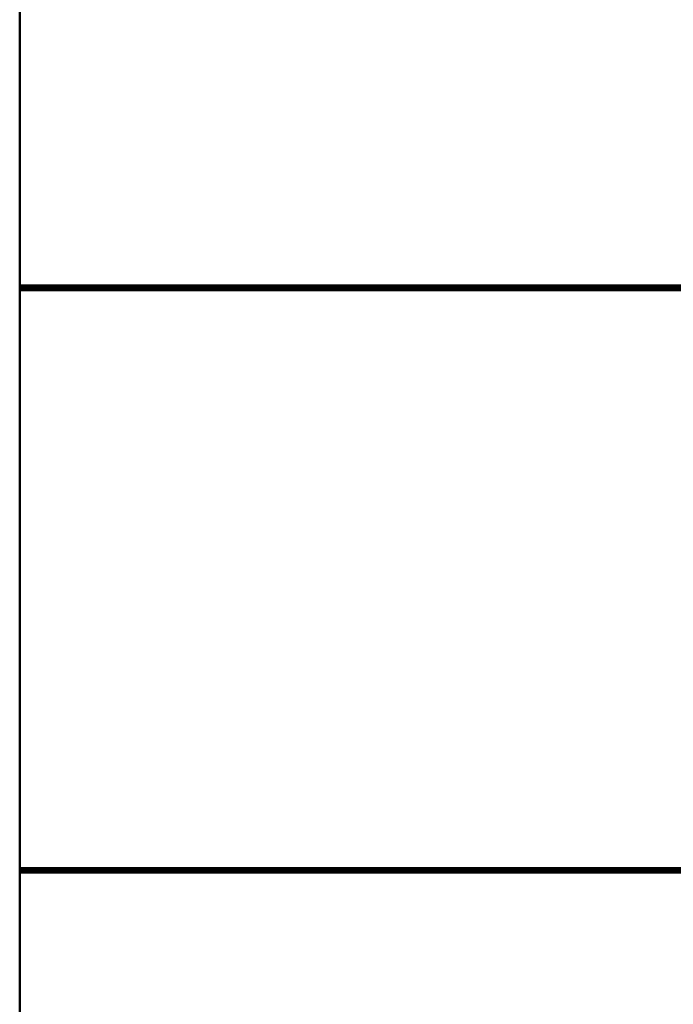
# Model space of a CAD drawing. Header units: millimetres. Extents: x 0 to 7913, y -180 to 2523.
# Tile 6 of 59: x 697 to 838, y 1236 to 1447. Entities that reach past the tile are written whole.
import ezdxf

# ---------------------------------------------------------------- set-up
doc = ezdxf.new("R2010")
doc.units = ezdxf.units.MM
doc.header["$LTSCALE"] = 3
doc.layers.add('Sichtbar (ISO)', color=7, linetype='Continuous', lineweight=50)

msp = doc.modelspace()

# ---------------------------------------------------------------- linework, layer by layer
at = {"layer": 'Sichtbar (ISO)'}
for p, q in [((697.406, 1781.005), (697.406, 1219.716)), ((697.406, 1390.202), (898.906, 1390.202)), ((697.406, 1389.876), (898.906, 1389.876)), ((697.406, 1389.801), (898.906, 1389.801)), ((898.906, 1389.632), (697.406, 1389.632)), ((898.906, 1389.556), (697.406, 1389.556)), ((898.906, 1389.231), (697.406, 1389.231)), ((697.406, 1265.202), (898.906, 1265.202)), ((697.406, 1264.876), (898.906, 1264.876)), ((697.406, 1264.801), (898.906, 1264.801)), ((898.906, 1264.632), (697.406, 1264.632)), ((898.906, 1264.556), (697.406, 1264.556)), ((898.906, 1264.231), (697.406, 1264.231))]:
    msp.add_line(p, q, dxfattribs=at)

doc.saveas('drawing.dxf')
